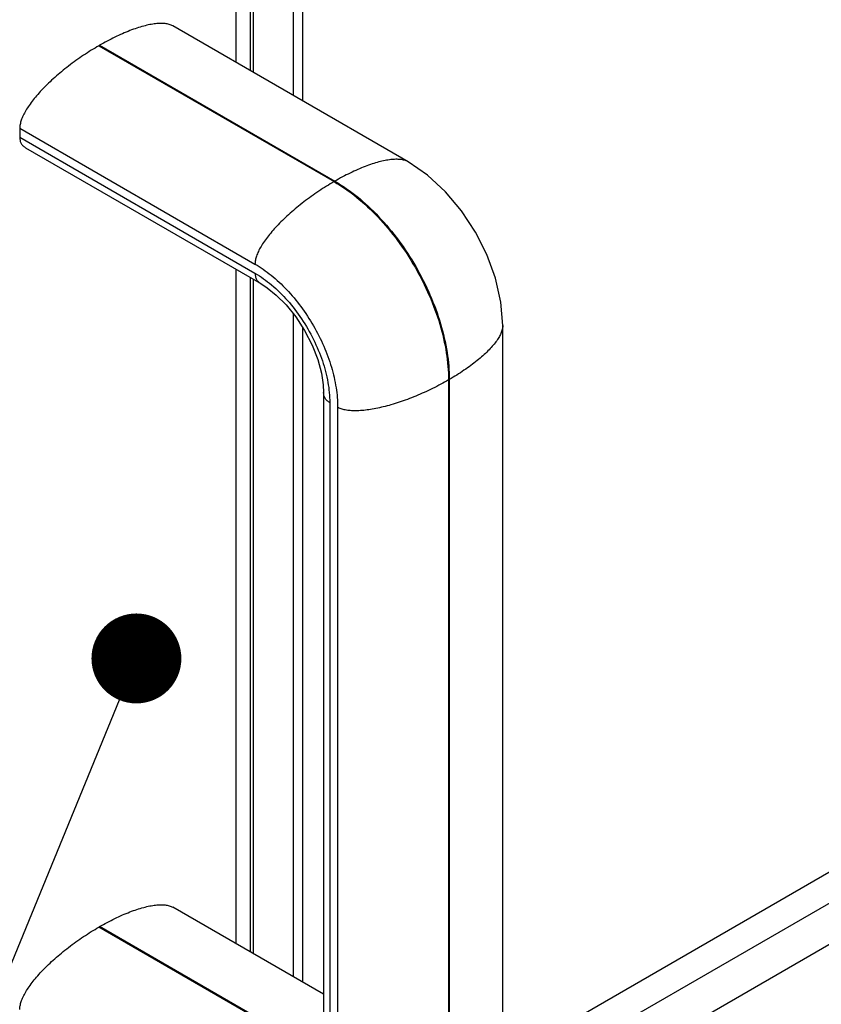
# Model space of a CAD drawing. Header units: inches. Extents: x 0 to 34, y 0 to 22.
# Tile 90 of 118: x 16.793 to 17.351, y 13.883 to 14.568. Entities that reach past the tile are written whole.
import ezdxf

# ---------------------------------------------------------------- set-up
doc = ezdxf.new("R2010")
doc.units = ezdxf.units.IN
doc.header["$LTSCALE"] = 1.87
doc.header["$MEASUREMENT"] = 0
doc.layers.get('0').update_dxf_attribs({"linetype": 'CONTINUOUS'})
doc.layers.add('DETAIL', color=7, linetype='CONTINUOUS')

# ---------------------------------------------------------------- blocks, each defined once
blk = doc.blocks.new('FLAG_TRIANGLE_BL2', base_point=(16.21596, 13.51196))
at = {"layer": 'DETAIL', "color": 2, "linetype": 'CONTINUOUS'}
blk.add_line((16.86266, 14.09487), (16.36196, 12.8762), dxfattribs=at)
at = {"layer": 'DETAIL', "color": 2, "linetype": 'CONTINUOUS', "const_width": 0.03125}
blk.add_lwpolyline([(16.85891, 14.12377, 1), (16.89016, 14.12377, 1)], format="xyb", close=True, dxfattribs=at)

msp = doc.modelspace()

# ---------------------------------------------------------------- linework, layer by layer
at = {"color": 3, "linetype": 'CONTINUOUS'}
for p, q in [((16.9537, 14.99451), (16.9537, 14.5322)), ((16.94396, 14.53782), (16.94396, 14.98093)), ((16.98992, 14.85622), (16.98992, 14.51129)), ((16.94396, 13.92547), (16.94396, 14.39404)), ((16.9537, 14.38842), (16.9537, 13.91985)), ((16.98992, 14.35391), (16.98992, 13.89893))]:
    msp.add_line(p, q, dxfattribs=at)
at = {"color": 7, "linetype": 'CONTINUOUS'}
for p, q in [((16.98372, 14.51487), (16.98372, 14.99349)), ((16.95598, 14.53088), (16.95598, 14.98685)), ((17.10457, 13.80855), (18.7957, 14.78498)), ((16.98372, 13.71019), (18.82328, 14.77233)), ((18.66011, 14.72813), (17.12462, 13.84156)), ((17.06348, 14.46882), (16.89996, 14.56323)), ((16.84894, 14.54978), (16.84841, 14.54947)), ((16.84841, 14.54947), (17.01193, 14.45506)), ((16.84894, 14.54978), (17.01246, 14.45537)), ((16.79344, 14.49221), (16.95696, 14.3978)), ((16.79344, 14.49221), (16.79344, 14.48589)), ((16.79344, 14.48589), (16.95696, 14.39147)), ((16.7974, 14.47866), (16.96092, 14.38425)), ((17.01246, 14.45537), (17.01193, 14.45506)), ((16.95598, 13.91853), (16.95598, 14.3871)), ((16.98372, 13.90251), (16.98372, 14.36299)), ((17.12917, 13.86903), (17.12917, 14.35504)), ((17.09201, 14.31758), (17.09148, 14.31728)), ((17.09148, 14.31728), (17.09148, 13.83127)), ((17.09201, 14.31758), (17.09201, 13.83158)), ((17.00465, 14.3085), (17.00465, 13.8225)), ((17.00893, 14.30145), (17.00893, 13.81545)), ((17.01441, 14.29829), (17.01441, 13.81229)), ((17.00465, 13.89043), (16.89996, 13.95088)), ((16.84841, 13.93712), (16.84894, 13.93743)), ((17.00465, 13.84691), (16.84841, 13.93712)), ((17.00465, 13.84752), (16.84894, 13.93743))]:
    msp.add_line(p, q, dxfattribs=at)
for points in [[(17.12917, 14.35503), (17.12788, 14.37126), (17.12408, 14.38804), (17.11812, 14.40434), (17.11022, 14.42001), (17.1006, 14.43467), (17.08945, 14.44798), (17.0768, 14.45966), (17.06347, 14.46882)], [(16.96092, 14.38425), (16.96537, 14.38138), (16.97176, 14.37623), (16.97857, 14.3694), (16.9853, 14.36103), (16.99147, 14.35152), (16.99665, 14.34143), (17.00055, 14.3314), (17.0031, 14.32206), (17.00438, 14.31392), (17.00465, 14.30851)]]:
    msp.add_lwpolyline(points, dxfattribs=at)
for points, knots in [([(16.89996, 14.56323), (16.89988, 14.56327), (16.89945, 14.56351), (16.89861, 14.56391), (16.89691, 14.56448), (16.89503, 14.56483), (16.89301, 14.56498), (16.89136, 14.565), (16.88961, 14.56493), (16.88711, 14.5647), (16.88373, 14.56416), (16.87943, 14.56315), (16.87478, 14.56175), (16.86987, 14.55999), (16.86475, 14.55787), (16.8595, 14.55544), (16.8542, 14.55274), (16.85069, 14.55079), (16.84894, 14.54978)], [0, 0, 0, 0, 0.004625, 0.027151, 0.051071, 0.103588, 0.132383, 0.162824, 0.194866, 0.228607, 0.301761, 0.383318, 0.472784, 0.569225, 0.671588, 0.7785, 0.888478, 1, 1, 1, 1]), ([(16.84841, 14.54947), (16.84663, 14.54844), (16.84305, 14.5463), (16.83775, 14.54287), (16.8325, 14.53923), (16.82738, 14.53543), (16.82246, 14.53151), (16.81782, 14.52754), (16.81352, 14.52358), (16.80958, 14.51965), (16.806, 14.51576), (16.80279, 14.51193), (16.79999, 14.50817), (16.79765, 14.50454), (16.79579, 14.50111), (16.79446, 14.4979), (16.79364, 14.49497), (16.79344, 14.49309), (16.79344, 14.49221)], [0, 0, 0, 0, 0.07577, 0.153485, 0.23217, 0.310748, 0.388139, 0.463353, 0.535392, 0.60346, 0.668093, 0.729677, 0.787366, 0.840419, 0.888312, 0.930796, 0.967875, 1, 1, 1, 1]), ([(16.79344, 14.48589), (16.79344, 14.48511), (16.79355, 14.48396), (16.79399, 14.48253), (16.79445, 14.48154), (16.79504, 14.48065), (16.79578, 14.47984), (16.79657, 14.47918), (16.79714, 14.47881), (16.7974, 14.47866)], [0, 0, 0, 0, 0.268455, 0.395253, 0.519169, 0.642301, 0.766892, 0.895123, 1, 1, 1, 1]), ([(17.06347, 14.46882), (17.0634, 14.46886), (17.06297, 14.4691), (17.06213, 14.46949), (17.06043, 14.47007), (17.05855, 14.47041), (17.05653, 14.47057), (17.05487, 14.47059), (17.05313, 14.47052), (17.05063, 14.47029), (17.04725, 14.46975), (17.04294, 14.46873), (17.0383, 14.46734), (17.03339, 14.46557), (17.02827, 14.46346), (17.02302, 14.46103), (17.01772, 14.45832), (17.01421, 14.45638), (17.01246, 14.45537)], [0, 0, 0, 0, 0.004474, 0.027004, 0.050927, 0.103452, 0.132251, 0.162697, 0.194744, 0.22849, 0.301655, 0.383225, 0.472704, 0.569159, 0.671539, 0.778467, 0.888461, 1, 1, 1, 1]), ([(17.01193, 14.45506), (17.01015, 14.45403), (17.00657, 14.45188), (17.00127, 14.44846), (16.99602, 14.44482), (16.9909, 14.44102), (16.98598, 14.4371), (16.98134, 14.43313), (16.97704, 14.42916), (16.97309, 14.42523), (16.96952, 14.42135), (16.96631, 14.41751), (16.96351, 14.41375), (16.96116, 14.41013), (16.95931, 14.40669), (16.95797, 14.40349), (16.95716, 14.40056), (16.95696, 14.39867), (16.95696, 14.3978)], [0, 0, 0, 0, 0.07577, 0.153485, 0.23217, 0.310748, 0.388139, 0.463353, 0.535392, 0.60346, 0.668093, 0.729677, 0.787366, 0.840419, 0.888312, 0.930796, 0.967875, 1, 1, 1, 1]), ([(17.01193, 14.45506), (17.01738, 14.45191), (17.02814, 14.44437), (17.04294, 14.43053), (17.05657, 14.41416), (17.06854, 14.39588), (17.07838, 14.37638), (17.08574, 14.35639), (17.09033, 14.33665), (17.09148, 14.32356), (17.09148, 14.31728)], [0, 0, 0, 0, 0.114156, 0.23733, 0.366981, 0.500006, 0.63303, 0.762679, 0.885849, 1, 1, 1, 1]), ([(17.01246, 14.45537), (17.01791, 14.45222), (17.02867, 14.44468), (17.04347, 14.43083), (17.05711, 14.41447), (17.06907, 14.39619), (17.07891, 14.37669), (17.08627, 14.3567), (17.09086, 14.33695), (17.09201, 14.32387), (17.09201, 14.31758)], [0, 0, 0, 0, 0.114156, 0.23733, 0.366981, 0.500006, 0.63303, 0.762679, 0.885849, 1, 1, 1, 1]), ([(16.95696, 14.3978), (16.96089, 14.39553), (16.96866, 14.39008), (16.97935, 14.38008), (16.9892, 14.36826), (16.99784, 14.35506), (17.00495, 14.34098), (17.01026, 14.32654), (17.01358, 14.31228), (17.01441, 14.30283), (17.01441, 14.29829)], [0, 0, 0, 0, 0.114156, 0.23733, 0.366981, 0.500006, 0.63303, 0.762679, 0.885849, 1, 1, 1, 1]), ([(16.95696, 14.39147), (16.95696, 14.3907), (16.95707, 14.38955), (16.95751, 14.38811), (16.95797, 14.38713), (16.95856, 14.38623), (16.95929, 14.38543), (16.96009, 14.38477), (16.96066, 14.3844), (16.96092, 14.38425)], [0, 0, 0, 0, 0.268456, 0.395254, 0.51917, 0.642302, 0.766893, 0.895125, 1, 1, 1, 1]), ([(16.95696, 14.39147), (16.96104, 14.38911), (16.96909, 14.38332), (16.97995, 14.37255), (16.9897, 14.35979), (16.99786, 14.34566), (17.00404, 14.33083), (17.00793, 14.31604), (17.00893, 14.30618), (17.00893, 14.30145)], [0, 0, 0, 0, 0.131241, 0.273829, 0.423768, 0.576244, 0.72618, 0.868765, 1, 1, 1, 1]), ([(17.12917, 14.35503), (17.12917, 14.35495), (17.12916, 14.35446), (17.12908, 14.35354), (17.12873, 14.35178), (17.12808, 14.34997), (17.12721, 14.34815), (17.1264, 14.3467), (17.12547, 14.34523), (17.12401, 14.34317), (17.12186, 14.34052), (17.11883, 14.3373), (17.1153, 14.33397), (17.11131, 14.3306), (17.10692, 14.32722), (17.10219, 14.32389), (17.0972, 14.32066), (17.09376, 14.31859), (17.09201, 14.31758)], [0, 0, 0, 0, 0.004472, 0.027003, 0.050927, 0.103455, 0.132255, 0.162702, 0.19475, 0.228497, 0.301662, 0.383232, 0.472711, 0.569166, 0.671544, 0.778471, 0.888463, 1, 1, 1, 1]), ([(17.09148, 14.31728), (17.0897, 14.31625), (17.08605, 14.31422), (17.08044, 14.31134), (17.07466, 14.30861), (17.06881, 14.30608), (17.06296, 14.30378), (17.0572, 14.30175), (17.05161, 14.3), (17.04624, 14.29855), (17.04108, 14.29739), (17.03615, 14.29654), (17.0315, 14.29599), (17.02719, 14.29577), (17.02329, 14.29589), (17.01985, 14.29633), (17.0169, 14.29709), (17.01516, 14.29785), (17.01441, 14.29829)], [0, 0, 0, 0, 0.075771, 0.153485, 0.23217, 0.310748, 0.388138, 0.463352, 0.535391, 0.603458, 0.668091, 0.729675, 0.787363, 0.840417, 0.88831, 0.930794, 0.967874, 1, 1, 1, 1]), ([(17.00893, 14.30145), (17.00826, 14.30184), (17.00732, 14.30252), (17.00629, 14.30361), (17.00567, 14.3045), (17.00519, 14.30547), (17.00486, 14.3065), (17.00469, 14.30753), (17.00465, 14.3082), (17.00465, 14.3085)], [0, 0, 0, 0, 0.268424, 0.39521, 0.519116, 0.642238, 0.76682, 0.895042, 1, 1, 1, 1]), ([(16.84894, 13.93743), (16.85069, 13.93844), (16.8542, 13.94038), (16.8595, 13.94309), (16.86475, 13.94552), (16.86987, 13.94763), (16.87478, 13.9494), (16.87943, 13.95079), (16.88373, 13.95181), (16.88711, 13.95235), (16.88961, 13.95258), (16.89136, 13.95265), (16.89301, 13.95263), (16.89503, 13.95247), (16.89691, 13.95213), (16.89861, 13.95155), (16.89945, 13.95116), (16.89988, 13.95092), (16.89996, 13.95088)], [0, 0, 0, 0, 0.111522, 0.2215, 0.328412, 0.430775, 0.527216, 0.616682, 0.698239, 0.771393, 0.805134, 0.837176, 0.867617, 0.896412, 0.948929, 0.972849, 0.995375, 1, 1, 1, 1]), ([(16.79344, 13.87986), (16.79344, 13.88074), (16.79364, 13.88262), (16.79446, 13.88555), (16.79579, 13.88875), (16.79765, 13.89219), (16.79999, 13.89581), (16.80279, 13.89957), (16.806, 13.90341), (16.80958, 13.9073), (16.81352, 13.91122), (16.81782, 13.91519), (16.82246, 13.91916), (16.82738, 13.92308), (16.8325, 13.92688), (16.83775, 13.93052), (16.84305, 13.93394), (16.84663, 13.93609), (16.84841, 13.93712)], [0, 0, 0, 0, 0.032125, 0.069204, 0.111688, 0.159581, 0.212634, 0.270323, 0.331907, 0.39654, 0.464608, 0.536647, 0.611861, 0.689252, 0.76783, 0.846515, 0.92423, 1, 1, 1, 1])]:
    msp.add_open_spline(points, degree=3, knots=knots, dxfattribs=at)

# ---------------------------------------------------------------- block references
at = {"layer": 'DETAIL', "color": 2, "linetype": 'CONTINUOUS'}
msp.add_blockref('FLAG_TRIANGLE_BL2', (16.21596, 13.51196), dxfattribs=at)

doc.saveas('drawing.dxf')
